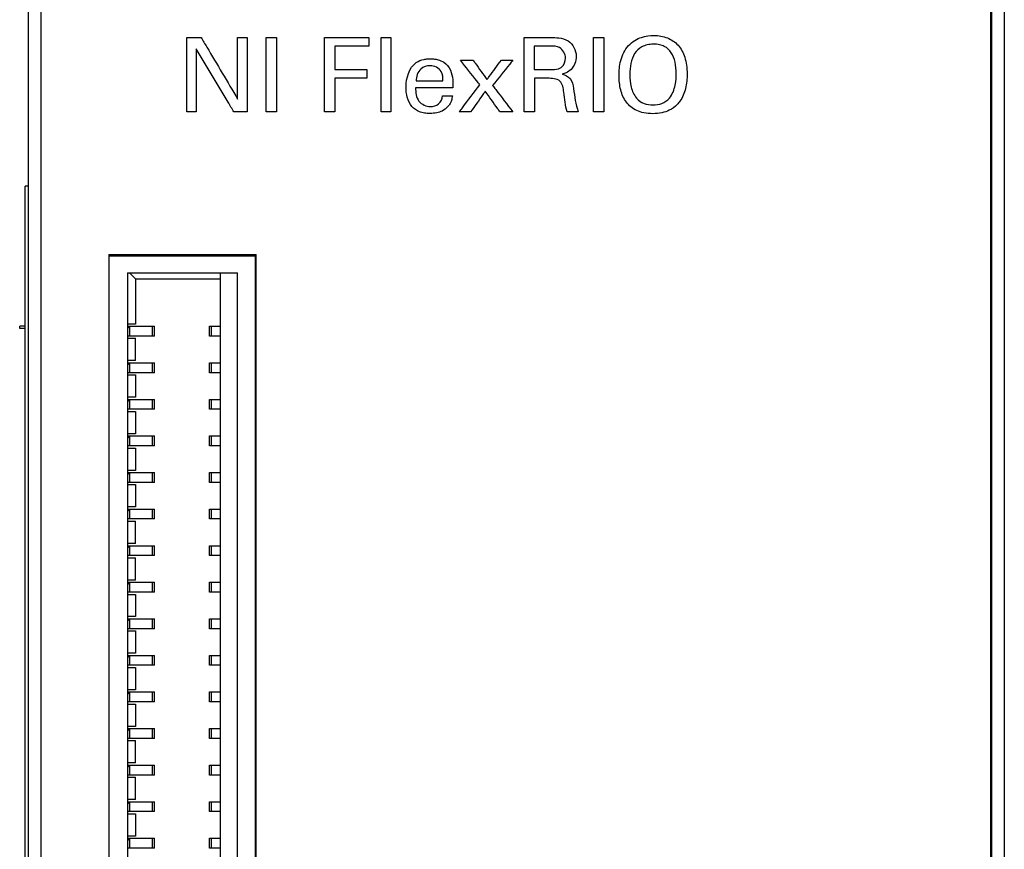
# Model space of a CAD drawing. Header units: inches. Extents: x 0 to 34, y 0 to 22.
# Tile 14 of 59: x 6.721 to 7.516, y 9.734 to 10.403. Entities that reach past the tile are written whole.
import ezdxf

# ---------------------------------------------------------------- set-up
doc = ezdxf.new("R2010")
doc.units = ezdxf.units.IN
doc.header["$LTSCALE"] = 1.87
doc.header["$MEASUREMENT"] = 0
doc.layers.get('0').update_dxf_attribs({"linetype": 'CONTINUOUS'})
doc.layers.add('DATUMCURVES', color=7, linetype='CONTINUOUS')

msp = doc.modelspace()

# ---------------------------------------------------------------- linework, layer by layer
at = {"color": 7, "linetype": 'CONTINUOUS'}
for p, q in [((6.72774, 5.93583), (6.72774, 11.00213)), ((7.51574, 11.00213), (7.51574, 5.93583)), ((6.73774, 10.97198), (6.73771, 5.96568)), ((7.50571, 6.47168), (7.50574, 10.46598)), ((6.72526, 6.66897), (6.72526, 10.26895)), ((6.72774, 10.26895), (6.72526, 10.26895)), ((6.79274, 10.21398), (6.79272, 6.72368)), ((6.79274, 10.21398), (6.91174, 10.21398)), ((6.91172, 6.72368), (6.91174, 10.21398)), ((6.80774, 10.19913), (6.80774, 6.73834)), ((6.80774, 10.19913), (6.89674, 10.19913)), ((6.81434, 10.19431), (6.80952, 10.19913)), ((6.81434, 10.19431), (6.81434, 10.15774)), ((6.81434, 10.19431), (6.88274, 10.19431)), ((6.88274, 10.19913), (6.88274, 6.73834)), ((6.89674, 6.73834), (6.89674, 10.19913)), ((6.72074, 10.15402), (6.72074, 10.15602)), ((6.72526, 10.15602), (6.72074, 10.15602)), ((6.72526, 10.15402), (6.72074, 10.15402)), ((6.81434, 10.15774), (6.80774, 10.15774)), ((6.80774, 10.15598), (6.82959, 10.15598)), ((6.8098, 10.15598), (6.80965, 10.15576)), ((6.80965, 10.14821), (6.80965, 10.15576)), ((6.82779, 10.15598), (6.82779, 10.14799)), ((6.82959, 10.14799), (6.82959, 10.15598)), ((6.87389, 10.14799), (6.87389, 10.15598)), ((6.8739, 10.15598), (6.88274, 10.15598)), ((6.87569, 10.14799), (6.87569, 10.15598)), ((6.82959, 10.14799), (6.80774, 10.14799)), ((6.80774, 10.14623), (6.81434, 10.14623)), ((6.80965, 10.14821), (6.8098, 10.14799)), ((6.81434, 10.12821), (6.81434, 10.14623)), ((6.88274, 10.14799), (6.8739, 10.14799)), ((6.81434, 10.12821), (6.80774, 10.12821)), ((6.80774, 10.12645), (6.82959, 10.12645)), ((6.8098, 10.12645), (6.80965, 10.12624)), ((6.80965, 10.11868), (6.80965, 10.12624)), ((6.82779, 10.12645), (6.82779, 10.11846)), ((6.82959, 10.11846), (6.82959, 10.12645)), ((6.87389, 10.11846), (6.87389, 10.12645)), ((6.8739, 10.12645), (6.88274, 10.12645)), ((6.87569, 10.11846), (6.87569, 10.12645)), ((6.82959, 10.11846), (6.80774, 10.11846)), ((6.80774, 10.1167), (6.81434, 10.1167)), ((6.80965, 10.11868), (6.8098, 10.11846)), ((6.81434, 10.1167), (6.81434, 10.09869)), ((6.88274, 10.11846), (6.8739, 10.11846)), ((6.81434, 10.09869), (6.80774, 10.09869)), ((6.80774, 10.09693), (6.82959, 10.09693)), ((6.8098, 10.09693), (6.80965, 10.09671)), ((6.80965, 10.08915), (6.80965, 10.09671)), ((6.82779, 10.09693), (6.82779, 10.08893)), ((6.82959, 10.08893), (6.82959, 10.09693)), ((6.87389, 10.08893), (6.87389, 10.09693)), ((6.8739, 10.09693), (6.88274, 10.09693)), ((6.87569, 10.08893), (6.87569, 10.09693)), ((6.82959, 10.08893), (6.80774, 10.08893)), ((6.80965, 10.08915), (6.8098, 10.08893)), ((6.88274, 10.08893), (6.8739, 10.08893)), ((6.80774, 10.08717), (6.81434, 10.08717)), ((6.81434, 10.08717), (6.81434, 10.06916)), ((6.81434, 10.06916), (6.80774, 10.06916)), ((6.80774, 10.0674), (6.82959, 10.0674)), ((6.8098, 10.0674), (6.80965, 10.06718)), ((6.80965, 10.05962), (6.80965, 10.06718)), ((6.82779, 10.0674), (6.82779, 10.05941)), ((6.82959, 10.05941), (6.82959, 10.0674)), ((6.87389, 10.05941), (6.87389, 10.0674)), ((6.8739, 10.0674), (6.88274, 10.0674)), ((6.87569, 10.05941), (6.87569, 10.0674)), ((6.82959, 10.05941), (6.80774, 10.05941)), ((6.80774, 10.05764), (6.81434, 10.05764)), ((6.80965, 10.05962), (6.8098, 10.05941)), ((6.81434, 10.05764), (6.81434, 10.03963)), ((6.88274, 10.05941), (6.8739, 10.05941)), ((6.81434, 10.03963), (6.80774, 10.03963)), ((6.80774, 10.03787), (6.82959, 10.03787)), ((6.8098, 10.03787), (6.80965, 10.03765)), ((6.80965, 10.0301), (6.80965, 10.03765)), ((6.82779, 10.03787), (6.82779, 10.02988)), ((6.82959, 10.02988), (6.82959, 10.03787)), ((6.87389, 10.02988), (6.87389, 10.03787)), ((6.8739, 10.03787), (6.88274, 10.03787)), ((6.87569, 10.02988), (6.87569, 10.03787)), ((6.82959, 10.02988), (6.80774, 10.02988)), ((6.80774, 10.02812), (6.81434, 10.02812)), ((6.80965, 10.0301), (6.8098, 10.02988)), ((6.81434, 10.02812), (6.81434, 10.0101)), ((6.88274, 10.02988), (6.8739, 10.02988)), ((6.81434, 10.0101), (6.80774, 10.0101)), ((6.80774, 10.00834), (6.82959, 10.00834)), ((6.8098, 10.00834), (6.80965, 10.00813)), ((6.80965, 10.00057), (6.80965, 10.00813)), ((6.82779, 10.00834), (6.82779, 10.00035)), ((6.82959, 10.00035), (6.82959, 10.00834)), ((6.87389, 10.00035), (6.87389, 10.00834)), ((6.8739, 10.00834), (6.88274, 10.00834)), ((6.87569, 10.00035), (6.87569, 10.00834)), ((6.82959, 10.00035), (6.80774, 10.00035)), ((6.80774, 9.99859), (6.81434, 9.99859)), ((6.80965, 10.00057), (6.8098, 10.00035)), ((6.81434, 9.98058), (6.81434, 9.99859)), ((6.88274, 10.00035), (6.8739, 10.00035)), ((6.81434, 9.98058), (6.80774, 9.98058)), ((6.80774, 9.97882), (6.82959, 9.97882)), ((6.8098, 9.97882), (6.80965, 9.9786)), ((6.80965, 9.97104), (6.80965, 9.9786)), ((6.82779, 9.97882), (6.82779, 9.97082)), ((6.82959, 9.97082), (6.82959, 9.97882)), ((6.87389, 9.97082), (6.87389, 9.97882)), ((6.8739, 9.97882), (6.88274, 9.97882)), ((6.87569, 9.97082), (6.87569, 9.97882)), ((6.82959, 9.97082), (6.80774, 9.97082)), ((6.80965, 9.97104), (6.8098, 9.97082)), ((6.88274, 9.97082), (6.8739, 9.97082)), ((6.80774, 9.96906), (6.81434, 9.96906)), ((6.81434, 9.95105), (6.81434, 9.96906)), ((6.81434, 9.95105), (6.80774, 9.95105)), ((6.80774, 9.94929), (6.82959, 9.94929)), ((6.8098, 9.94929), (6.80965, 9.94907)), ((6.80965, 9.94151), (6.80965, 9.94907)), ((6.82779, 9.94929), (6.82779, 9.9413)), ((6.82959, 9.9413), (6.82959, 9.94929)), ((6.87389, 9.9413), (6.87389, 9.94929)), ((6.8739, 9.94929), (6.88274, 9.94929)), ((6.87569, 9.9413), (6.87569, 9.94929)), ((6.82959, 9.9413), (6.80774, 9.9413)), ((6.80774, 9.93953), (6.81434, 9.93953)), ((6.80965, 9.94151), (6.8098, 9.9413)), ((6.81434, 9.93953), (6.81434, 9.92152)), ((6.88274, 9.9413), (6.8739, 9.9413)), ((6.81434, 9.92152), (6.80774, 9.92152)), ((6.80774, 9.91976), (6.82959, 9.91976)), ((6.8098, 9.91976), (6.80965, 9.91954)), ((6.80965, 9.91198), (6.80965, 9.91954)), ((6.82779, 9.91976), (6.82779, 9.91177)), ((6.82959, 9.91177), (6.82959, 9.91976)), ((6.87389, 9.91177), (6.87389, 9.91976)), ((6.8739, 9.91976), (6.88274, 9.91976)), ((6.87569, 9.91177), (6.87569, 9.91976)), ((6.82959, 9.91177), (6.80774, 9.91177)), ((6.80774, 9.91001), (6.81434, 9.91001)), ((6.80965, 9.91198), (6.8098, 9.91177)), ((6.81434, 9.91001), (6.81434, 9.89199)), ((6.88274, 9.91177), (6.8739, 9.91177)), ((6.81434, 9.89199), (6.80774, 9.89199)), ((6.80774, 9.89023), (6.82959, 9.89023)), ((6.8098, 9.89023), (6.80965, 9.89002)), ((6.80965, 9.88246), (6.80965, 9.89002)), ((6.82779, 9.89023), (6.82779, 9.88224)), ((6.82959, 9.88224), (6.82959, 9.89023)), ((6.87389, 9.88224), (6.87389, 9.89023)), ((6.8739, 9.89023), (6.88274, 9.89023)), ((6.87569, 9.88224), (6.87569, 9.89023)), ((6.82959, 9.88224), (6.80774, 9.88224)), ((6.80965, 9.88246), (6.8098, 9.88224)), ((6.88274, 9.88224), (6.8739, 9.88224)), ((6.80774, 9.88048), (6.81434, 9.88048)), ((6.81434, 9.88048), (6.81434, 9.86247)), ((6.81434, 9.86247), (6.80774, 9.86247)), ((6.80774, 9.86071), (6.82959, 9.86071)), ((6.8098, 9.86071), (6.80965, 9.86049)), ((6.80965, 9.85293), (6.80965, 9.86049)), ((6.82779, 9.86071), (6.82779, 9.85271)), ((6.82959, 9.85271), (6.82959, 9.86071)), ((6.87389, 9.85271), (6.87389, 9.86071)), ((6.8739, 9.86071), (6.88274, 9.86071)), ((6.87569, 9.85271), (6.87569, 9.86071)), ((6.82959, 9.85271), (6.80774, 9.85271)), ((6.80774, 9.85095), (6.81434, 9.85095)), ((6.80965, 9.85293), (6.8098, 9.85271)), ((6.81434, 9.85095), (6.81434, 9.83294)), ((6.88274, 9.85271), (6.8739, 9.85271)), ((6.81434, 9.83294), (6.80774, 9.83294)), ((6.80774, 9.83118), (6.82959, 9.83118)), ((6.8098, 9.83118), (6.80965, 9.83096)), ((6.80965, 9.8234), (6.80965, 9.83096)), ((6.82779, 9.83118), (6.82779, 9.82319)), ((6.82959, 9.82319), (6.82959, 9.83118)), ((6.87389, 9.82319), (6.87389, 9.83118)), ((6.8739, 9.83118), (6.88274, 9.83118)), ((6.87569, 9.82319), (6.87569, 9.83118)), ((6.82959, 9.82319), (6.80774, 9.82319)), ((6.80774, 9.82142), (6.81434, 9.82142)), ((6.80965, 9.8234), (6.8098, 9.82319)), ((6.81434, 9.80341), (6.81434, 9.82142)), ((6.88274, 9.82319), (6.8739, 9.82319)), ((6.81434, 9.80341), (6.80774, 9.80341)), ((6.80774, 9.80165), (6.82959, 9.80165)), ((6.8098, 9.80165), (6.80965, 9.80143)), ((6.80965, 9.79387), (6.80965, 9.80143)), ((6.82779, 9.80165), (6.82779, 9.79366)), ((6.82959, 9.79366), (6.82959, 9.80165)), ((6.87389, 9.79366), (6.87389, 9.80165)), ((6.8739, 9.80165), (6.88274, 9.80165)), ((6.87569, 9.79366), (6.87569, 9.80165)), ((6.82959, 9.79366), (6.80774, 9.79366)), ((6.80774, 9.79191), (6.81434, 9.79191)), ((6.80965, 9.79387), (6.8098, 9.79366)), ((6.81434, 9.77389), (6.81434, 9.79191)), ((6.88274, 9.79366), (6.8739, 9.79366)), ((6.81434, 9.77389), (6.80774, 9.77389)), ((6.80774, 9.77212), (6.82959, 9.77212)), ((6.8098, 9.77212), (6.80965, 9.77191)), ((6.80965, 9.76435), (6.80965, 9.77191)), ((6.82779, 9.77212), (6.82779, 9.76413)), ((6.82959, 9.76413), (6.82959, 9.77212)), ((6.87389, 9.76413), (6.87389, 9.77212)), ((6.8739, 9.77212), (6.88274, 9.77212)), ((6.87569, 9.76413), (6.87569, 9.77212)), ((6.82959, 9.76413), (6.80774, 9.76413)), ((6.80965, 9.76435), (6.8098, 9.76413)), ((6.88274, 9.76413), (6.8739, 9.76413)), ((6.80774, 9.76238), (6.81434, 9.76238)), ((6.81434, 9.76238), (6.81434, 9.74437)), ((6.81434, 9.74437), (6.80774, 9.74437)), ((6.80774, 9.74259), (6.82959, 9.7426)), ((6.8098, 9.74259), (6.80965, 9.74238)), ((6.80965, 9.73482), (6.80965, 9.74238)), ((6.82779, 9.7426), (6.82779, 9.7346)), ((6.82959, 9.7346), (6.82959, 9.7426)), ((6.87389, 9.7346), (6.87389, 9.7426)), ((6.8739, 9.7426), (6.88274, 9.7426)), ((6.87569, 9.7346), (6.87569, 9.7426)), ((6.82959, 9.7346), (6.80774, 9.7346)), ((6.80965, 9.73482), (6.8098, 9.7346)), ((6.88274, 9.7346), (6.8739, 9.7346))]:
    msp.add_line(p, q, dxfattribs=at)
for points in [[(6.80777, 10.15444), (6.80805, 10.15454), (6.80877, 10.15488), (6.80941, 10.15541), (6.80969, 10.15582)], [(6.80777, 10.12491), (6.80805, 10.12501), (6.80877, 10.12535), (6.80941, 10.12588), (6.80969, 10.12629)], [(6.80777, 10.09538), (6.80805, 10.09549), (6.80877, 10.09582), (6.80941, 10.09635), (6.80969, 10.09676)], [(6.80777, 10.06585), (6.80805, 10.06596), (6.80877, 10.0663), (6.80941, 10.06683), (6.80969, 10.06724)], [(6.80777, 10.03633), (6.80805, 10.03643), (6.80877, 10.03677), (6.80941, 10.0373), (6.80969, 10.03771)], [(6.80777, 10.0068), (6.80805, 10.0069), (6.80877, 10.00724), (6.80941, 10.00777), (6.80969, 10.00818)], [(6.80777, 9.97727), (6.80805, 9.97738), (6.80877, 9.97771), (6.80941, 9.97824), (6.80969, 9.97865)], [(6.80777, 9.94774), (6.80805, 9.94785), (6.80877, 9.94819), (6.80941, 9.94872), (6.80969, 9.94913)], [(6.80777, 9.91822), (6.80805, 9.91832), (6.80877, 9.91866), (6.80941, 9.91919), (6.80969, 9.9196)], [(6.80777, 9.88869), (6.80805, 9.88879), (6.80877, 9.88913), (6.80941, 9.88966), (6.80969, 9.89007)], [(6.80777, 9.85916), (6.80805, 9.85927), (6.80877, 9.8596), (6.80941, 9.86013), (6.80969, 9.86054)], [(6.80777, 9.82963), (6.80805, 9.82974), (6.80877, 9.83007), (6.80941, 9.83061), (6.80969, 9.83101)], [(6.80777, 9.80011), (6.80805, 9.80021), (6.80877, 9.80055), (6.80941, 9.80108), (6.80969, 9.80149)], [(6.80777, 9.77058), (6.80805, 9.77068), (6.80877, 9.77102), (6.80941, 9.77155), (6.80969, 9.77196)], [(6.80777, 9.74105), (6.80805, 9.74116), (6.80877, 9.74149), (6.80941, 9.74202), (6.80969, 9.74243)]]:
    msp.add_open_spline(points, degree=3, knots=[0, 0, 0, 0, 0.375508, 1, 1, 1, 1], dxfattribs=at)
at = {"layer": 'DATUMCURVES', "color": 40, "linetype": 'CONTINUOUS'}
for points, knots in [([(6.73774, 10.96999, 3.27326), (6.73774, 10.70935, 3.27326), (6.73773, 9.04124, 3.27326), (6.73772, 7.37314, 3.27326), (6.73771, 5.96568, 3.27326)], [0, 0, 0, 0, 0.15625, 1, 1, 1, 1]), ([(7.50481, 6.47118, 3.27326), (7.50481, 6.67916, 3.27326), (7.50482, 8.01027, 3.27326), (7.50482, 9.34137, 3.27326), (7.50483, 10.46449, 3.27326)], [0, 0, 0, 0, 0.15625, 1, 1, 1, 1]), ([(6.85559, 10.38905, 3.27326), (6.8562, 10.38905, 3.27326), (6.86006, 10.38905, 3.27326), (6.86392, 10.38905, 3.27326), (6.86718, 10.38905, 3.27326)], [0, 0, 0, 0, 0.15625, 1, 1, 1, 1]), ([(6.85559, 10.32891, 3.27326), (6.85559, 10.33205, 3.27326), (6.85559, 10.35209, 3.27326), (6.85559, 10.37214, 3.27326), (6.85559, 10.38905, 3.27326)], [0, 0, 0, 0, 0.15625, 1, 1, 1, 1]), ([(6.86718, 10.38905, 3.27326), (6.86872, 10.38646, 3.27326), (6.87857, 10.36988, 3.27326), (6.88843, 10.35331, 3.27326), (6.89674, 10.33932, 3.27326)], [0, 0, 0, 0, 0.15625, 1, 1, 1, 1]), ([(6.89674, 10.33932, 3.27326), (6.89674, 10.34191, 3.27326), (6.89674, 10.35849, 3.27326), (6.89674, 10.37506, 3.27326), (6.89674, 10.38905, 3.27326)], [0, 0, 0, 0, 0.15625, 1, 1, 1, 1]), ([(6.89674, 10.38905, 3.27326), (6.89714, 10.38905, 3.27326), (6.8997, 10.38905, 3.27326), (6.90225, 10.38905, 3.27326), (6.90441, 10.38905, 3.27326)], [0, 0, 0, 0, 0.15625, 1, 1, 1, 1]), ([(6.90441, 10.38905, 3.27326), (6.90441, 10.38592, 3.27326), (6.90441, 10.36587, 3.27326), (6.90441, 10.34583, 3.27326), (6.90441, 10.32891, 3.27326)], [0, 0, 0, 0, 0.15625, 1, 1, 1, 1]), ([(6.91984, 10.38905, 3.27326), (6.92028, 10.38905, 3.27326), (6.92305, 10.38905, 3.27326), (6.92583, 10.38905, 3.27326), (6.92817, 10.38905, 3.27326)], [0, 0, 0, 0, 0.15625, 1, 1, 1, 1]), ([(6.91984, 10.32891, 3.27326), (6.91984, 10.33205, 3.27326), (6.91984, 10.35209, 3.27326), (6.91984, 10.37214, 3.27326), (6.91984, 10.38905, 3.27326)], [0, 0, 0, 0, 0.15625, 1, 1, 1, 1]), ([(6.92817, 10.38905, 3.27326), (6.92817, 10.38592, 3.27326), (6.92817, 10.36587, 3.27326), (6.92817, 10.34583, 3.27326), (6.92817, 10.32891, 3.27326)], [0, 0, 0, 0, 0.15625, 1, 1, 1, 1]), ([(6.96676, 10.38905, 3.27326), (6.96862, 10.38905, 3.27326), (6.98056, 10.38905, 3.27326), (6.9925, 10.38905, 3.27326), (7.00258, 10.38905, 3.27326)], [0, 0, 0, 0, 0.15625, 1, 1, 1, 1]), ([(6.96676, 10.32891, 3.27326), (6.96676, 10.33205, 3.27326), (6.96676, 10.35209, 3.27326), (6.96676, 10.37214, 3.27326), (6.96676, 10.38905, 3.27326)], [0, 0, 0, 0, 0.15625, 1, 1, 1, 1]), ([(7.00258, 10.38905, 3.27326), (7.00258, 10.38868, 3.27326), (7.00258, 10.38632, 3.27326), (7.00258, 10.38396, 3.27326), (7.00258, 10.38197, 3.27326)], [0, 0, 0, 0, 0.15625, 1, 1, 1, 1]), ([(7.01268, 10.38897, 3.27326), (7.01309, 10.38897, 3.27326), (7.0157, 10.38897, 3.27326), (7.01831, 10.38897, 3.27326), (7.02051, 10.38897, 3.27326)], [0, 0, 0, 0, 0.15625, 1, 1, 1, 1]), ([(7.01268, 10.32891, 3.27326), (7.01268, 10.33204, 3.27326), (7.01268, 10.35206, 3.27326), (7.01268, 10.37208, 3.27326), (7.01268, 10.38897, 3.27326)], [0, 0, 0, 0, 0.15625, 1, 1, 1, 1]), ([(7.02051, 10.38897, 3.27326), (7.02051, 10.38584, 3.27326), (7.02051, 10.36582, 3.27326), (7.02051, 10.3458, 3.27326), (7.02051, 10.32891, 3.27326)], [0, 0, 0, 0, 0.15625, 1, 1, 1, 1]), ([(7.12817, 10.32891, 3.27326), (7.12817, 10.33205, 3.27326), (7.12817, 10.35209, 3.27326), (7.12817, 10.37213, 3.27326), (7.12818, 10.38905, 3.27326)], [0, 0, 0, 0, 0.15625, 1, 1, 1, 1]), ([(7.12818, 10.38905, 3.27326), (7.12929, 10.38905, 3.27326), (7.13646, 10.38905, 3.27326), (7.14362, 10.38905, 3.27326), (7.14966, 10.38905, 3.27326)], [0, 0, 0, 0, 0.15625, 1, 1, 1, 1]), ([(7.14966, 10.38905, 3.27326), (7.1518, 10.38905, 3.27326), (7.15653, 10.3889, 3.27326), (7.16595, 10.38643, 3.27326), (7.17115, 10.37657, 3.27326), (7.16942, 10.36802, 3.27326), (7.16637, 10.36332, 3.27326), (7.16254, 10.36057, 3.27326), (7.15994, 10.3597, 3.27326), (7.15883, 10.3594, 3.27326)], [0, 0, 0, 0, 0.133766, 0.296458, 0.586584, 0.712026, 0.83007, 0.927859, 1, 1, 1, 1]), ([(7.18392, 10.38905, 3.27326), (7.18436, 10.38905, 3.27326), (7.18714, 10.38905, 3.27326), (7.18992, 10.38905, 3.27326), (7.19226, 10.38905, 3.27326)], [0, 0, 0, 0, 0.15625, 1, 1, 1, 1]), ([(7.18392, 10.32891, 3.27326), (7.18392, 10.33204, 3.27326), (7.18392, 10.35209, 3.27326), (7.18392, 10.37213, 3.27326), (7.18392, 10.38905, 3.27326)], [0, 0, 0, 0, 0.15625, 1, 1, 1, 1]), ([(7.19226, 10.38905, 3.27326), (7.19226, 10.38591, 3.27326), (7.19226, 10.36587, 3.27326), (7.19226, 10.34583, 3.27326), (7.19226, 10.32891, 3.27326)], [0, 0, 0, 0, 0.15625, 1, 1, 1, 1]), ([(7.21243, 10.38255, 3.27326), (7.21555, 10.38592, 3.27326), (7.22285, 10.38997, 3.27326), (7.2321, 10.39086, 3.27326), (7.23851, 10.39029, 3.27326), (7.24568, 10.38831, 3.27326), (7.25283, 10.38336, 3.27326), (7.25834, 10.37372, 3.27326), (7.26016, 10.36091, 3.27326), (7.25884, 10.34751, 3.27326), (7.25547, 10.33949, 3.27326), (7.25241, 10.33578, 3.27326), (7.25164, 10.33497, 3.27326)], [0, 0, 0, 0, 0.093674, 0.187348, 0.25737, 0.327392, 0.467436, 0.607481, 0.747525, 0.857297, 0.967068, 1, 1, 1, 1]), ([(7.25082, 10.35965, 3.27326), (7.25082, 10.36306, 3.27326), (7.25025, 10.36947, 3.27326), (7.24729, 10.37719, 3.27326), (7.24264, 10.38148, 3.27326), (7.23749, 10.38331, 3.27326), (7.2324, 10.38381, 3.27326), (7.22718, 10.38325, 3.27326), (7.22163, 10.38114, 3.27326), (7.2168, 10.37636, 3.27326), (7.21391, 10.36828, 3.27326), (7.21342, 10.36219, 3.27326), (7.21342, 10.35906, 3.27326)], [0, 0, 0, 0, 0.118507, 0.237015, 0.355522, 0.414776, 0.47403, 0.539776, 0.605522, 0.737015, 0.868507, 1, 1, 1, 1]), ([(6.89375, 10.32891, 3.27326), (6.89215, 10.33157, 3.27326), (6.88196, 10.34859, 3.27326), (6.87177, 10.36561, 3.27326), (6.86317, 10.37997, 3.27326)], [0, 0, 0, 0, 0.15625, 1, 1, 1, 1]), ([(6.86317, 10.37997, 3.27326), (6.86317, 10.37731, 3.27326), (6.86317, 10.36029, 3.27326), (6.86317, 10.34327, 3.27326), (6.86317, 10.32891, 3.27326)], [0, 0, 0, 0, 0.15625, 1, 1, 1, 1]), ([(7.00258, 10.38197, 3.27326), (7.00116, 10.38197, 3.27326), (6.99205, 10.38197, 3.27326), (6.98294, 10.38197, 3.27326), (6.97526, 10.38197, 3.27326)], [0, 0, 0, 0, 0.15625, 1, 1, 1, 1]), ([(6.97526, 10.38197, 3.27326), (6.97526, 10.38099, 3.27326), (6.97526, 10.37475, 3.27326), (6.97526, 10.3685, 3.27326), (6.97526, 10.36323, 3.27326)], [0, 0, 0, 0, 0.15625, 1, 1, 1, 1]), ([(7.14942, 10.38205, 3.27326), (7.14873, 10.38205, 3.27326), (7.14434, 10.38205, 3.27326), (7.13996, 10.38205, 3.27326), (7.13626, 10.38205, 3.27326)], [0, 0, 0, 0, 0.15625, 1, 1, 1, 1]), ([(7.13626, 10.38205, 3.27326), (7.13626, 10.38106, 3.27326), (7.13626, 10.37476, 3.27326), (7.13626, 10.36846, 3.27326), (7.13626, 10.36315, 3.27326)], [0, 0, 0, 0, 0.15625, 1, 1, 1, 1]), ([(7.16141, 10.37231, 3.27326), (7.16141, 10.37556, 3.27326), (7.15806, 10.38201, 3.27326), (7.15186, 10.38205, 3.27326), (7.14942, 10.38205, 3.27326)], [0, 0, 0, 0, 0.570329, 1, 1, 1, 1]), ([(7.25164, 10.33497, 3.27326), (7.24985, 10.33309, 3.27326), (7.24618, 10.33034, 3.27326), (7.23944, 10.328, 3.27326), (7.23194, 10.32726, 3.27326), (7.22452, 10.32795, 3.27326), (7.21685, 10.33049, 3.27326), (7.20992, 10.33631, 3.27326), (7.20551, 10.34652, 3.27326), (7.2045, 10.35586, 3.27326), (7.20482, 10.36406, 3.27326), (7.20623, 10.3726, 3.27326), (7.20913, 10.37901, 3.27326), (7.21243, 10.38255, 3.27326)], [0, 0, 0, 0, 0.098418, 0.168716, 0.239015, 0.306284, 0.373554, 0.508092, 0.642631, 0.77717, 0.832877, 0.888585, 1, 1, 1, 1]), ([(7.04092, 10.36872, 3.27326), (7.04278, 10.37004, 3.27326), (7.04592, 10.37122, 3.27326), (7.04987, 10.37175, 3.27326), (7.05268, 10.37185, 3.27326), (7.05551, 10.3717, 3.27326), (7.0592, 10.37103, 3.27326), (7.06435, 10.36896, 3.27326), (7.06908, 10.36304, 3.27326), (7.07055, 10.35541, 3.27326), (7.07054, 10.35058, 3.27326), (7.07049, 10.3484, 3.27326)], [0, 0, 0, 0, 0.147944, 0.210828, 0.259435, 0.331058, 0.394516, 0.503123, 0.685636, 0.858074, 1, 1, 1, 1]), ([(7.09226, 10.35082, 3.27326), (7.09144, 10.35185, 3.27326), (7.08622, 10.35849, 3.27326), (7.081, 10.36512, 3.27326), (7.07659, 10.37072, 3.27326)], [0, 0, 0, 0, 0.15625, 1, 1, 1, 1]), ([(7.07659, 10.37072, 3.27326), (7.07713, 10.37072, 3.27326), (7.08055, 10.37072, 3.27326), (7.08396, 10.37072, 3.27326), (7.08685, 10.37072, 3.27326)], [0, 0, 0, 0, 0.15625, 1, 1, 1, 1]), ([(7.08685, 10.37072, 3.27326), (7.08743, 10.3699, 3.27326), (7.09114, 10.36466, 3.27326), (7.09486, 10.35941, 3.27326), (7.098, 10.35498, 3.27326)], [0, 0, 0, 0, 0.15625, 1, 1, 1, 1]), ([(7.098, 10.35498, 3.27326), (7.0986, 10.3558, 3.27326), (7.10249, 10.36105, 3.27326), (7.10638, 10.3663, 3.27326), (7.10966, 10.37072, 3.27326)], [0, 0, 0, 0, 0.15625, 1, 1, 1, 1]), ([(7.11891, 10.37072, 3.27326), (7.11806, 10.36966, 3.27326), (7.11262, 10.36286, 3.27326), (7.10717, 10.35606, 3.27326), (7.10258, 10.35032, 3.27326)], [0, 0, 0, 0, 0.15625, 1, 1, 1, 1]), ([(7.10966, 10.37072, 3.27326), (7.11014, 10.37072, 3.27326), (7.11323, 10.37072, 3.27326), (7.11631, 10.37072, 3.27326), (7.11891, 10.37072, 3.27326)], [0, 0, 0, 0, 0.15625, 1, 1, 1, 1]), ([(7.15732, 10.36448, 3.27326), (7.15772, 10.3647, 3.27326), (7.16019, 10.36645, 3.27326), (7.16141, 10.36977, 3.27326), (7.16141, 10.37231, 3.27326)], [0, 0, 0, 0, 0.153754, 1, 1, 1, 1]), ([(6.97526, 10.36323, 3.27326), (6.9766, 10.36323, 3.27326), (6.98518, 10.36323, 3.27326), (6.99376, 10.36323, 3.27326), (7.00099, 10.36323, 3.27326)], [0, 0, 0, 0, 0.15625, 1, 1, 1, 1]), ([(7.00099, 10.36323, 3.27326), (7.00099, 10.36286, 3.27326), (7.00099, 10.36053, 3.27326), (7.00099, 10.3582, 3.27326), (7.00099, 10.35623, 3.27326)], [0, 0, 0, 0, 0.15625, 1, 1, 1, 1]), ([(7.05217, 10.36623, 3.27326), (7.0495, 10.36623, 3.27326), (7.04293, 10.36417, 3.27326), (7.04082, 10.35736, 3.27326), (7.04076, 10.3539, 3.27326)], [0, 0, 0, 0, 0.435667, 1, 1, 1, 1]), ([(7.0625, 10.3539, 3.27326), (7.06255, 10.3565, 3.27326), (7.06214, 10.36297, 3.27326), (7.05549, 10.36623, 3.27326), (7.05217, 10.36623, 3.27326)], [0, 0, 0, 0, 0.439068, 1, 1, 1, 1]), ([(7.13626, 10.36315, 3.27326), (7.13694, 10.36315, 3.27326), (7.14133, 10.36315, 3.27326), (7.14571, 10.36315, 3.27326), (7.14942, 10.36315, 3.27326)], [0, 0, 0, 0, 0.15625, 1, 1, 1, 1]), ([(7.14942, 10.36315, 3.27326), (7.14985, 10.36315, 3.27326), (7.15251, 10.3632, 3.27326), (7.15539, 10.36333, 3.27326), (7.15732, 10.36448, 3.27326)], [0, 0, 0, 0, 0.163029, 1, 1, 1, 1]), ([(7.15883, 10.3594, 3.27326), (7.16119, 10.35878, 3.27326), (7.16655, 10.35642, 3.27326), (7.16767, 10.35063, 3.27326), (7.16798, 10.34782, 3.27326)], [0, 0, 0, 0, 0.463576, 1, 1, 1, 1]), ([(7.21875, 10.34008, 3.27326), (7.22217, 10.33582, 3.27326), (7.22991, 10.33395, 3.27326), (7.2394, 10.3352, 3.27326), (7.24681, 10.34013, 3.27326), (7.2506, 10.35089, 3.27326), (7.25082, 10.35761, 3.27326), (7.25082, 10.35965, 3.27326)], [0, 0, 0, 0, 0.284949, 0.432301, 0.579653, 0.789826, 1, 1, 1, 1]), ([(7.00099, 10.35623, 3.27326), (6.99965, 10.35623, 3.27326), (6.99108, 10.35623, 3.27326), (6.9825, 10.35623, 3.27326), (6.97526, 10.35623, 3.27326)], [0, 0, 0, 0, 0.15625, 1, 1, 1, 1]), ([(6.97526, 10.35623, 3.27326), (6.97526, 10.35481, 3.27326), (6.97526, 10.3457, 3.27326), (6.97526, 10.3366, 3.27326), (6.97526, 10.32891, 3.27326)], [0, 0, 0, 0, 0.15625, 1, 1, 1, 1]), ([(7.04076, 10.3539, 3.27326), (7.04189, 10.3539, 3.27326), (7.04914, 10.3539, 3.27326), (7.05639, 10.3539, 3.27326), (7.0625, 10.3539, 3.27326)], [0, 0, 0, 0, 0.15625, 1, 1, 1, 1]), ([(7.14692, 10.35607, 3.27326), (7.14637, 10.35607, 3.27326), (7.14287, 10.35607, 3.27326), (7.13937, 10.35607, 3.27326), (7.13642, 10.35607, 3.27326)], [0, 0, 0, 0, 0.15625, 1, 1, 1, 1]), ([(7.13642, 10.35607, 3.27326), (7.13642, 10.35465, 3.27326), (7.13642, 10.3456, 3.27326), (7.13642, 10.33655, 3.27326), (7.13642, 10.32891, 3.27326)], [0, 0, 0, 0, 0.15625, 1, 1, 1, 1]), ([(7.16008, 10.34482, 3.27326), (7.15972, 10.34795, 3.27326), (7.1584, 10.35577, 3.27326), (7.15034, 10.35607, 3.27326), (7.14692, 10.35607, 3.27326)], [0, 0, 0, 0, 0.479631, 1, 1, 1, 1]), ([(7.07007, 10.34199, 3.27326), (7.06991, 10.34066, 3.27326), (7.06959, 10.33847, 3.27326), (7.0683, 10.33551, 3.27326), (7.06598, 10.3324, 3.27326), (7.06234, 10.32966, 3.27326), (7.05727, 10.32797, 3.27326), (7.0524, 10.32753, 3.27326), (7.04762, 10.32788, 3.27326), (7.04239, 10.32926, 3.27326), (7.03437, 10.33477, 3.27326), (7.03267, 10.34361, 3.27326), (7.03267, 10.34907, 3.27326)], [0, 0, 0, 0, 0.069048, 0.113529, 0.165738, 0.267965, 0.343274, 0.439308, 0.519063, 0.590129, 0.71768, 1, 1, 1, 1]), ([(7.04042, 10.3484, 3.27326), (7.04035, 10.3447, 3.27326), (7.04123, 10.3367, 3.27326), (7.04901, 10.33333, 3.27326), (7.05242, 10.33333, 3.27326)], [0, 0, 0, 0, 0.521013, 1, 1, 1, 1]), ([(7.07049, 10.3484, 3.27326), (7.06892, 10.3484, 3.27326), (7.0589, 10.3484, 3.27326), (7.04888, 10.3484, 3.27326), (7.04042, 10.3484, 3.27326)], [0, 0, 0, 0, 0.15625, 1, 1, 1, 1]), ([(7.07568, 10.32891, 3.27326), (7.07655, 10.33005, 3.27326), (7.08207, 10.33736, 3.27326), (7.0876, 10.34466, 3.27326), (7.09226, 10.35082, 3.27326)], [0, 0, 0, 0, 0.15625, 1, 1, 1, 1]), ([(7.09667, 10.34566, 3.27326), (7.09605, 10.34479, 3.27326), (7.09211, 10.3392, 3.27326), (7.08817, 10.33362, 3.27326), (7.08484, 10.32891, 3.27326)], [0, 0, 0, 0, 0.15625, 1, 1, 1, 1]), ([(7.10858, 10.32891, 3.27326), (7.10796, 10.32979, 3.27326), (7.10399, 10.33537, 3.27326), (7.10002, 10.34095, 3.27326), (7.09667, 10.34566, 3.27326)], [0, 0, 0, 0, 0.15625, 1, 1, 1, 1]), ([(7.10258, 10.35032, 3.27326), (7.10343, 10.3492, 3.27326), (7.10887, 10.34207, 3.27326), (7.11432, 10.33493, 3.27326), (7.11891, 10.32891, 3.27326)], [0, 0, 0, 0, 0.15625, 1, 1, 1, 1]), ([(7.05242, 10.33333, 3.27326), (7.05472, 10.33333, 3.27326), (7.05986, 10.33458, 3.27326), (7.06197, 10.33956, 3.27326), (7.06224, 10.34199, 3.27326)], [0, 0, 0, 0, 0.48402, 1, 1, 1, 1]), ([(7.06224, 10.34199, 3.27326), (7.06265, 10.34199, 3.27326), (7.06526, 10.34199, 3.27326), (7.06787, 10.34199, 3.27326), (7.07007, 10.34199, 3.27326)], [0, 0, 0, 0, 0.15625, 1, 1, 1, 1]), ([(6.86317, 10.32891, 3.27326), (6.86278, 10.32891, 3.27326), (6.86025, 10.32891, 3.27326), (6.85772, 10.32891, 3.27326), (6.85559, 10.32891, 3.27326)], [0, 0, 0, 0, 0.15625, 1, 1, 1, 1]), ([(6.90441, 10.32891, 3.27326), (6.90385, 10.32891, 3.27326), (6.9003, 10.32891, 3.27326), (6.89674, 10.32891, 3.27326), (6.89375, 10.32891, 3.27326)], [0, 0, 0, 0, 0.15625, 1, 1, 1, 1]), ([(6.92817, 10.32891, 3.27326), (6.92774, 10.32891, 3.27326), (6.92496, 10.32891, 3.27326), (6.92218, 10.32891, 3.27326), (6.91984, 10.32891, 3.27326)], [0, 0, 0, 0, 0.15625, 1, 1, 1, 1]), ([(6.97526, 10.32891, 3.27326), (6.97482, 10.32891, 3.27326), (6.97198, 10.32891, 3.27326), (6.96915, 10.32891, 3.27326), (6.96676, 10.32891, 3.27326)], [0, 0, 0, 0, 0.15625, 1, 1, 1, 1]), ([(7.02051, 10.32891, 3.27326), (7.0201, 10.32891, 3.27326), (7.01749, 10.32891, 3.27326), (7.01488, 10.32891, 3.27326), (7.01268, 10.32891, 3.27326)], [0, 0, 0, 0, 0.15625, 1, 1, 1, 1]), ([(7.08484, 10.32891, 3.27326), (7.08436, 10.32891, 3.27326), (7.08131, 10.32891, 3.27326), (7.07826, 10.32891, 3.27326), (7.07568, 10.32891, 3.27326)], [0, 0, 0, 0, 0.15625, 1, 1, 1, 1]), ([(7.11891, 10.32891, 3.27326), (7.11837, 10.32891, 3.27326), (7.11493, 10.32891, 3.27326), (7.11148, 10.32891, 3.27326), (7.10858, 10.32891, 3.27326)], [0, 0, 0, 0, 0.15625, 1, 1, 1, 1]), ([(7.13642, 10.32891, 3.27326), (7.13599, 10.32891, 3.27326), (7.13324, 10.32891, 3.27326), (7.13049, 10.32891, 3.27326), (7.12817, 10.32891, 3.27326)], [0, 0, 0, 0, 0.15625, 1, 1, 1, 1]), ([(7.17174, 10.32891, 3.27326), (7.17128, 10.32891, 3.27326), (7.16831, 10.32891, 3.27326), (7.16534, 10.32891, 3.27326), (7.16283, 10.32891, 3.27326)], [0, 0, 0, 0, 0.15625, 1, 1, 1, 1]), ([(7.19226, 10.32891, 3.27326), (7.19183, 10.32891, 3.27326), (7.18905, 10.32891, 3.27326), (7.18627, 10.32891, 3.27326), (7.18392, 10.32891, 3.27326)], [0, 0, 0, 0, 0.15625, 1, 1, 1, 1]), ([(6.79268, 10.21246, 3.27326), (6.79268, 10.03073, 3.27326), (6.79268, 8.86765, 3.27326), (6.79267, 7.70457, 3.27326), (6.79266, 6.72322, 3.27326)], [0, 0, 0, 0, 0.15625, 1, 1, 1, 1]), ([(6.91113, 10.21246, 3.27326), (6.90496, 10.21246, 3.27326), (6.86548, 10.21246, 3.27326), (6.826, 10.21246, 3.27326), (6.79268, 10.21246, 3.27326)], [0, 0, 0, 0, 0.15625, 1, 1, 1, 1]), ([(6.91111, 6.72321, 3.27326), (6.91111, 6.90495, 3.27326), (6.91112, 8.06803, 3.27326), (6.91113, 9.23111, 3.27326), (6.91113, 10.21246, 3.27326)], [0, 0, 0, 0, 0.15625, 1, 1, 1, 1])]:
    msp.add_open_spline(points, degree=3, knots=knots, dxfattribs=at)
for points in [[(7.03267, 10.34907, 3.27326), (7.03267, 10.35617, 3.27326), (7.03509, 10.36466, 3.27326), (7.04092, 10.36872, 3.27326)], [(7.21342, 10.35906, 3.27326), (7.21342, 10.35573, 3.27326), (7.214, 10.34888, 3.27326), (7.21667, 10.34266, 3.27326), (7.21875, 10.34008, 3.27326)], [(7.16283, 10.32891, 3.27326), (7.16112, 10.33402, 3.27326), (7.16076, 10.33948, 3.27326), (7.16008, 10.34482, 3.27326)], [(7.16798, 10.34782, 3.27326), (7.16874, 10.34144, 3.27326), (7.16962, 10.33498, 3.27326), (7.17174, 10.32891, 3.27326)]]:
    msp.add_open_spline(points, degree=3, dxfattribs=at)

doc.saveas('drawing.dxf')
